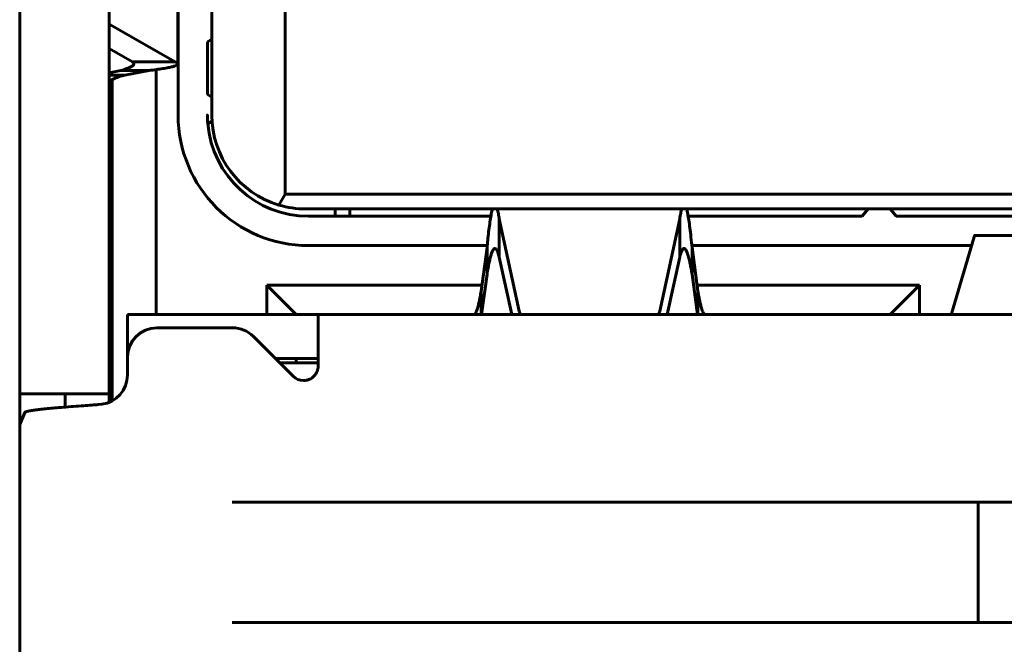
# Model space of a CAD drawing. Header units: millimetres. Extents: x -112 to 98, y -171 to 88.
# Tile 36 of 129: x -5.65 to 1.06, y 1.42 to 5.68. Entities that reach past the tile are written whole.
import ezdxf

# ---------------------------------------------------------------- set-up
doc = ezdxf.new("R2010")
doc.units = ezdxf.units.MM
doc.linetypes.add('K5LT32768', pattern=[0])

msp = doc.modelspace()

# ---------------------------------------------------------------- linework, layer by layer
at = {"color": 150, "linetype": 'K5LT32768', "lineweight": 60, "true_color": 0x0080ff}
for p, q in [((-5.6534, -4.7354), (-5.6534, 8.6846)), ((-5.6534, -4.7354), (-5.6534, 8.6846)), ((-5.0434, 8.1496), (-5.0434, 3.1296)), ((-5.0434, 8.1496), (-5.0434, 3.1296)), ((-4.5734, 5.0296), (-4.5734, 8.0896)), ((-4.5734, 5.0296), (-4.5734, 8.0896)), ((-4.5751, 6.6875), (-4.5751, 5.3785)), ((-4.5751, 6.6875), (-4.5751, 5.3785)), ((-4.3434, 6.0796), (-4.3434, 5.0296)), ((-4.3434, 6.0796), (-4.3434, 5.0296)), ((-3.8434, 4.4896), (-3.8434, 5.8496)), ((-3.8434, 4.4896), (-3.8434, 5.8496)), ((-4.5939, 5.3919), (-5.0434, 5.6492)), ((-4.5939, 5.3919), (-5.0434, 5.6492)), ((-4.3734, 5.5296), (-4.3434, 5.5483)), ((-4.3734, 5.5296), (-4.3434, 5.5483)), ((-4.3734, 5.1696), (-4.3734, 5.5296)), ((-4.3734, 5.1696), (-4.3734, 5.5296)), ((-5.0434, 5.4833), (-4.8837, 5.3919)), ((-5.0434, 5.4833), (-4.8837, 5.3919)), ((-4.8837, 5.3919), (-4.5939, 5.3919)), ((-4.8837, 5.3919), (-4.5939, 5.3919)), ((-4.9644, 5.3338), (-5.0434, 5.3185)), ((-4.9644, 5.3338), (-5.0434, 5.3185)), ((-4.7716, 5.3338), (-4.9644, 5.3338)), ((-4.7716, 5.3338), (-4.9644, 5.3338)), ((-4.9362, 5.3019), (-4.7716, 5.3338)), ((-4.9362, 5.3019), (-4.7716, 5.3338)), ((-4.7234, 3.6696), (-4.7234, 5.34)), ((-4.7234, 3.6696), (-4.7234, 5.34)), ((-5.0434, 5.3019), (-4.9362, 5.3019)), ((-5.0434, 5.3019), (-4.9362, 5.3019)), ((-5.0234, 5.2723), (-5.0234, 3.0809)), ((-5.0234, 5.2723), (-5.0234, 3.0809)), ((-4.3434, 5.1508), (-4.3734, 5.1696)), ((-4.3434, 5.1508), (-4.3734, 5.1696)), ((-4.3707, 4.9712), (-4.3421, 4.9891)), ((-4.3707, 4.9712), (-4.3421, 4.9891)), ((-3.8858, 4.4161), (-3.8434, 4.4896)), ((-3.8858, 4.4161), (-3.8434, 4.4896)), ((6.2566, 4.4896), (-3.8434, 4.4896)), ((6.2566, 4.4896), (-3.8434, 4.4896)), ((-3.7034, 4.3896), (6.1166, 4.3896)), ((-3.7034, 4.3896), (6.1166, 4.3896)), ((-3.5034, 4.3896), (-3.5034, 4.3396)), ((-3.5034, 4.3896), (-3.5034, 4.3396)), ((-3.4034, 4.3396), (-3.4034, 4.3896)), ((-3.4034, 4.3396), (-3.4034, 4.3896)), ((0.0916, 4.3396), (0.1323, 4.3896)), ((0.0916, 4.3396), (0.1323, 4.3896)), ((0.281, 4.3896), (0.3216, 4.3396)), ((0.281, 4.3896), (0.3216, 4.3396)), ((-3.6834, 4.3396), (-2.441, 4.3396)), ((-3.6834, 4.3396), (-2.441, 4.3396)), ((-2.2473, 3.6929), (-2.3833, 4.3212)), ((-2.3833, 4.3212), (-2.3833, 4.0614)), ((-2.2473, 3.6929), (-2.3833, 4.3212)), ((-2.3833, 4.3212), (-2.3833, 4.0614)), ((-1.1534, 4.3212), (-1.2894, 3.6929)), ((-1.1534, 4.3212), (-1.2894, 3.6929)), ((-1.1534, 4.0614), (-1.1534, 4.3212)), ((-1.1534, 4.0614), (-1.1534, 4.3212)), ((-1.0957, 4.3396), (0.0916, 4.3396)), ((-1.0957, 4.3396), (0.0916, 4.3396)), ((0.3216, 4.3396), (2.0916, 4.3396)), ((0.3216, 4.3396), (2.0916, 4.3396)), ((0.6987, 3.6741), (0.8541, 4.2005)), ((0.6987, 3.6741), (0.8541, 4.2005)), ((1.6057, 4.2096), (0.8576, 4.2096)), ((1.6057, 4.2096), (0.8576, 4.2096)), ((-3.6834, 4.1396), (-2.4659, 4.1396)), ((-3.6834, 4.1396), (-2.4659, 4.1396)), ((-2.4673, 4.1257), (-2.5075, 3.8289)), ((-2.4673, 4.1257), (-2.5075, 3.8289)), ((-2.4673, 3.9451), (-2.4673, 4.1257)), ((-2.4673, 3.9451), (-2.4673, 4.1257)), ((-1.0708, 4.1396), (0.8361, 4.1396)), ((-1.0708, 4.1396), (0.8361, 4.1396)), ((-1.0292, 3.8289), (-1.0694, 4.1257)), ((-1.0694, 4.1257), (-1.0694, 3.9451)), ((-1.0292, 3.8289), (-1.0694, 4.1257)), ((-1.0694, 4.1257), (-1.0694, 3.9451)), ((-2.3833, 4.0614), (-2.2985, 3.6696)), ((-2.3833, 4.0614), (-2.2985, 3.6696)), ((-1.2382, 3.6696), (-1.1534, 4.0614)), ((-1.2382, 3.6696), (-1.1534, 4.0614)), ((-2.5046, 3.6696), (-2.4673, 3.9451)), ((-2.5046, 3.6696), (-2.4673, 3.9451)), ((-1.0694, 3.9451), (-1.0321, 3.6696)), ((-1.0694, 3.9451), (-1.0321, 3.6696)), ((-5.0234, 3.8846), (-5.0434, 3.8846)), ((-5.0234, 3.8846), (-5.0434, 3.8846)), ((-3.9684, 3.6696), (-3.9684, 3.8696)), ((-3.7684, 3.6696), (-3.9684, 3.8696)), ((-3.9684, 3.8696), (-2.502, 3.8696)), ((-3.9684, 3.6696), (-3.9684, 3.8696)), ((-3.7684, 3.6696), (-3.9684, 3.8696)), ((-3.9684, 3.8696), (-2.502, 3.8696)), ((-2.5075, 3.8289), (-2.5075, 3.6696)), ((-2.5075, 3.8289), (-2.5075, 3.6696)), ((-1.0347, 3.8696), (0.4816, 3.8696)), ((-1.0347, 3.8696), (0.4816, 3.8696)), ((-1.0292, 3.6696), (-1.0292, 3.8289)), ((-1.0292, 3.6696), (-1.0292, 3.8289)), ((0.2816, 3.6696), (0.4816, 3.8696)), ((0.2816, 3.6696), (0.4816, 3.8696)), ((0.4816, 3.8696), (0.4816, 3.6696)), ((0.4816, 3.8696), (0.4816, 3.6696)), ((-4.9184, 3.3796), (-4.9184, 3.6696)), ((-4.2758, 3.6696), (-4.9184, 3.6696)), ((-4.9184, 3.3796), (-4.9184, 3.6696)), ((-4.2758, 3.6696), (-4.9184, 3.6696)), ((-4.2125, 3.6696), (-4.2758, 3.6696)), ((-4.2125, 3.6696), (-4.2758, 3.6696)), ((-3.6184, 3.6696), (-4.2125, 3.6696)), ((-3.6184, 3.6696), (-4.2125, 3.6696)), ((-3.6184, 3.6696), (6.0816, 3.6696)), ((-3.6184, 3.6696), (-3.6184, 3.3196)), ((-3.6184, 3.6696), (6.0816, 3.6696)), ((-3.6184, 3.6696), (-3.6184, 3.3196)), ((-5.0234, 3.5846), (-5.0434, 3.5846)), ((-5.0234, 3.5846), (-5.0434, 3.5846)), ((-4.7184, 3.5796), (-4.2015, 3.5796)), ((-4.7184, 3.5796), (-4.2015, 3.5796)), ((-4.0597, 3.5207), (-3.7892, 3.249)), ((-4.0597, 3.5207), (-3.7892, 3.249)), ((-4.9184, 3.2569), (-4.9184, 3.3796)), ((-4.9184, 3.2569), (-4.9184, 3.3796)), ((-3.9093, 3.3696), (-3.6184, 3.3696)), ((-3.9093, 3.3696), (-3.6184, 3.3696)), ((-3.7684, 3.3396), (-3.7684, 3.3696)), ((-3.7684, 3.3396), (-3.7684, 3.3696)), ((-3.8794, 3.3396), (-3.6184, 3.3396)), ((-3.8794, 3.3396), (-3.6184, 3.3396)), ((-5.6434, 3.1296), (-5.6534, 3.1296)), ((-5.6434, 3.1296), (-5.6534, 3.1296)), ((-5.6434, 3.1296), (-5.0434, 3.1296)), ((-5.6434, 3.1296), (-5.0434, 3.1296)), ((-5.3434, 3.1296), (-5.3434, 3.0387)), ((-5.3434, 3.1296), (-5.3434, 3.0387)), ((-5.0434, 3.0715), (-5.0434, 3.1296)), ((-5.0434, 3.0715), (-5.0434, 3.1296)), ((-5.1191, 3.0553), (-5.0944, 3.0583)), ((-5.1191, 3.0553), (-5.0944, 3.0583)), ((-5.6534, 2.9204), (-5.6184, 3.0012)), ((-5.6534, 2.9204), (-5.6184, 3.0012)), ((-4.1338, 2.3896), (-4.204, 2.3896)), ((-4.1338, 2.3896), (-4.204, 2.3896)), ((-0.2693, 2.3896), (-4.1338, 2.3896)), ((-0.2693, 2.3896), (-4.1338, 2.3896)), ((0.0816, 2.3896), (-0.2693, 2.3896)), ((0.0816, 2.3896), (-0.2693, 2.3896)), ((0.8816, 2.3896), (0.0816, 2.3896)), ((0.8816, 2.3896), (0.0816, 2.3896)), ((1.5816, 2.3896), (0.8816, 2.3896)), ((0.8816, 2.3896), (0.8816, 1.5696)), ((1.5816, 2.3896), (0.8816, 2.3896)), ((0.8816, 2.3896), (0.8816, 1.5696)), ((-4.204, 1.5696), (-4.1338, 1.5696)), ((-4.204, 1.5696), (-4.1338, 1.5696)), ((-0.2693, 1.5696), (-4.1338, 1.5696)), ((-0.2693, 1.5696), (-4.1338, 1.5696)), ((-0.2693, 1.5696), (0.0816, 1.5696)), ((-0.2693, 1.5696), (0.0816, 1.5696)), ((0.0816, 1.5696), (0.8816, 1.5696)), ((0.0816, 1.5696), (0.8816, 1.5696)), ((1.5816, 1.5696), (0.8816, 1.5696)), ((1.5816, 1.5696), (0.8816, 1.5696))]:
    msp.add_line(p, q, dxfattribs=at)
for centre, radius, start, end in [((-3.6834, 5.0296), 0.89, 180, 270), ((-3.6834, 5.0296), 0.89, 180, 270), ((-3.6834, 5.0296), 0.69, 184.85453, 270), ((-3.6834, 5.0296), 0.69, 184.85453, 270), ((-3.7034, 5.0296), 0.64, 180, 253.44029), ((-3.7034, 5.0296), 0.64, 180, 253.44029), ((-3.7034, 5.0296), 0.64, 253.44029, 270), ((-3.7034, 5.0296), 0.64, 253.44029, 270), ((-4.7184, 3.3796), 0.2, 90, 180), ((-4.7184, 3.3796), 0.2, 90, 180), ((-4.2015, 3.3796), 0.2, 44.87658, 90), ((-4.2015, 3.3796), 0.2, 44.87658, 90), ((-5.1184, 3.2569), 0.2, 276.88589, 0), ((-5.1184, 3.2569), 0.2, 276.88589, 0), ((-3.7184, 3.3196), 0.1, 224.87658, 269.88021), ((-3.7184, 3.3196), 0.1, 224.87658, 269.88021)]:
    msp.add_arc(centre, radius, start, end, dxfattribs=at)
for centre, start_param, end_param in [((-1.9491, 3.7091), 3.249398, 3.407874), ((-1.9491, 3.7091), 3.249398, 3.407874), ((-1.5877, 3.7091), 6.016904, 6.17538), ((-1.5877, 3.7091), 6.016904, 6.17538)]:
    msp.add_ellipse(centre, major_axis=(0.3, 0), ratio=0.5, start_param=start_param, end_param=end_param, dxfattribs=at)
for points, knots in [([(-4.8751, 5.3785), (-4.8751, 5.3784), (-4.8751, 5.3765), (-4.8764, 5.372), (-4.8835, 5.3643), (-4.8985, 5.3555), (-4.9199, 5.347), (-4.9426, 5.3398), (-4.9577, 5.3356), (-4.9644, 5.3338)], [0, 0, 0, 0, 0, 0.129523, 0.305834, 0.515072, 0.71693, 0.878626, 1, 1, 1, 1]), ([(-4.8751, 5.3785), (-4.8751, 5.3784), (-4.8751, 5.3765), (-4.8764, 5.372), (-4.8835, 5.3643), (-4.8985, 5.3555), (-4.9199, 5.347), (-4.9426, 5.3398), (-4.9577, 5.3356), (-4.9644, 5.3338)], [0, 0, 0, 0, 0, 0.129523, 0.305834, 0.515072, 0.71693, 0.878626, 1, 1, 1, 1]), ([(-4.8837, 5.3919), (-4.881, 5.3897), (-4.8768, 5.3855), (-4.8752, 5.381), (-4.8751, 5.3787), (-4.8751, 5.3785)], [0, 0, 0, 0, 0.476648, 0.9539, 1, 1, 1, 1]), ([(-4.8837, 5.3919), (-4.881, 5.3897), (-4.8768, 5.3855), (-4.8752, 5.381), (-4.8751, 5.3787), (-4.8751, 5.3785)], [0, 0, 0, 0, 0.476648, 0.9539, 1, 1, 1, 1]), ([(-4.7716, 5.3338), (-4.7539, 5.3359), (-4.7203, 5.3402), (-4.6762, 5.3467), (-4.6392, 5.3532), (-4.6101, 5.3597), (-4.5896, 5.3661), (-4.5777, 5.3724), (-4.5751, 5.3765), (-4.5751, 5.3785)], [0, 0, 0, 0, 0.144597, 0.289785, 0.435564, 0.58133, 0.726399, 0.865995, 1, 1, 1, 1]), ([(-4.7716, 5.3338), (-4.7539, 5.3359), (-4.7203, 5.3402), (-4.6762, 5.3467), (-4.6392, 5.3532), (-4.6101, 5.3597), (-4.5896, 5.3661), (-4.5777, 5.3724), (-4.5751, 5.3765), (-4.5751, 5.3785)], [0, 0, 0, 0, 0.144597, 0.289785, 0.435564, 0.58133, 0.726399, 0.865995, 1, 1, 1, 1]), ([(-4.5751, 5.3785), (-4.5751, 5.3791), (-4.5757, 5.3819), (-4.5806, 5.3864), (-4.5893, 5.3902), (-4.5939, 5.3919)], [0, 0, 0, 0, 0.151721, 0.6286032, 1, 1, 1, 1]), ([(-4.5751, 5.3785), (-4.5751, 5.3791), (-4.5757, 5.3819), (-4.5806, 5.3864), (-4.5893, 5.3902), (-4.5939, 5.3919)], [0, 0, 0, 0, 0.151721, 0.6286032, 1, 1, 1, 1]), ([(-5.0434, 5.2508), (-5.0434, 5.2533), (-5.0417, 5.2582), (-5.0345, 5.2657), (-5.0216, 5.2737), (-5.0019, 5.2824), (-4.9734, 5.292), (-4.9495, 5.2985), (-4.9362, 5.3019)], [0, 0, 0, 0, 0.146022, 0.292055, 0.438099, 0.614144, 0.801444, 1, 1, 1, 1]), ([(-5.0434, 5.2508), (-5.0434, 5.2533), (-5.0417, 5.2582), (-5.0345, 5.2657), (-5.0216, 5.2737), (-5.0019, 5.2824), (-4.9734, 5.292), (-4.9495, 5.2985), (-4.9362, 5.3019)], [0, 0, 0, 0, 0.146022, 0.292055, 0.438099, 0.614144, 0.801444, 1, 1, 1, 1]), ([(-4.3707, 4.9712), (-4.3713, 4.9714), (-4.3713, 4.9715), (-4.3714, 4.9719), (-4.3714, 4.9721), (-4.3714, 4.9724), (-4.3714, 4.9726), (-4.3714, 4.9729), (-4.3714, 4.9731), (-4.3715, 4.9735), (-4.3715, 4.9736), (-4.3715, 4.974), (-4.3715, 4.9743), (-4.3715, 4.9749), (-4.3716, 4.9753), (-4.3716, 4.9759), (-4.3716, 4.9761), (-4.3716, 4.9765), (-4.3717, 4.9767), (-4.3717, 4.9773), (-4.3717, 4.9777), (-4.3718, 4.9784), (-4.3718, 4.9787), (-4.3718, 4.9792), (-4.3718, 4.9795), (-4.3719, 4.98), (-4.3719, 4.9802), (-4.3719, 4.9806), (-4.3719, 4.9808), (-4.3719, 4.9811), (-4.3719, 4.9813), (-4.372, 4.9817), (-4.372, 4.9819), (-4.372, 4.9823), (-4.372, 4.9825), (-4.372, 4.9829), (-4.372, 4.983), (-4.372, 4.9835), (-4.3721, 4.9837), (-4.3721, 4.9843), (-4.3721, 4.9848), (-4.3722, 4.9861), (-4.3722, 4.987), (-4.3723, 4.9882), (-4.3723, 4.9884), (-4.3723, 4.9889), (-4.3723, 4.9892), (-4.3723, 4.9896), (-4.3723, 4.9898), (-4.3724, 4.9903), (-4.3724, 4.9905), (-4.3724, 4.9909), (-4.3724, 4.9912), (-4.3724, 4.9918), (-4.3724, 4.9923), (-4.3725, 4.9932), (-4.3725, 4.9937), (-4.3725, 4.9947), (-4.3725, 4.9952), (-4.3726, 4.9963), (-4.3726, 4.9968), (-4.3726, 4.9979), (-4.3726, 4.9985), (-4.3726, 4.9994), (-4.3727, 4.9997), (-4.3727, 5.0003), (-4.3727, 5.0007), (-4.3727, 5.0013), (-4.3727, 5.0016), (-4.3727, 5.0023), (-4.3727, 5.0026), (-4.3727, 5.0032), (-4.3727, 5.0036), (-4.3728, 5.0042), (-4.3728, 5.0046), (-4.3728, 5.0053), (-4.3728, 5.0056), (-4.3728, 5.0063), (-4.3728, 5.0066), (-4.3728, 5.0074), (-4.3728, 5.0079), (-4.3729, 5.0087), (-4.3729, 5.009), (-4.3729, 5.0096), (-4.3729, 5.01), (-4.3729, 5.0106), (-4.3729, 5.0109), (-4.3729, 5.0116), (-4.3729, 5.0119), (-4.3729, 5.0126), (-4.3729, 5.0129), (-4.373, 5.0135), (-4.373, 5.0139), (-4.373, 5.0146), (-4.373, 5.0151), (-4.373, 5.0162), (-4.373, 5.0168), (-4.3731, 5.0186), (-4.3731, 5.0197), (-4.3731, 5.021), (-4.3731, 5.0213), (-4.3731, 5.0218), (-4.3731, 5.0221), (-4.3731, 5.0226), (-4.3731, 5.0229), (-4.3731, 5.0235), (-4.3732, 5.0238), (-4.3732, 5.0247), (-4.3732, 5.0252), (-4.3732, 5.0261), (-4.3732, 5.0265), (-4.3732, 5.0272), (-4.3732, 5.0274), (-4.3732, 5.0279), (-4.3732, 5.0281), (-4.3733, 5.0284), (-4.3733, 5.0286), (-4.3733, 5.0288), (-4.3733, 5.0289), (-4.3733, 5.0291), (-4.3733, 5.0292), (-4.3733, 5.0294), (-4.3733, 5.0294), (-4.3733, 5.0296), (-4.3733, 5.0296), (-4.3733, 5.0297), (-4.3733, 5.0298), (-4.3733, 5.0299), (-4.3733, 5.0299), (-4.3733, 5.03), (-4.3733, 5.03), (-4.3733, 5.0301), (-4.3733, 5.0301), (-4.3733, 5.0301), (-4.3733, 5.0301), (-4.3733, 5.0301), (-4.3733, 5.0301), (-4.3733, 5.0301), (-4.3733, 5.0301), (-4.3733, 5.0301), (-4.3733, 5.0301), (-4.3733, 5.0301), (-4.3733, 5.0301), (-4.3733, 5.03), (-4.3733, 5.03), (-4.3734, 5.03), (-4.3734, 5.03), (-4.3734, 5.0299), (-4.3734, 5.0299), (-4.3734, 5.0298), (-4.3734, 5.0298), (-4.3734, 5.0298), (-4.3734, 5.0297), (-4.3734, 5.0297), (-4.3734, 5.0296), (-4.3734, 5.0296), (-4.3734, 5.0296), (-4.3734, 5.0296)], [0, 0, 0, 0, 0.01, 0.01, 0.02, 0.02, 0.03, 0.03, 0.04, 0.04, 0.05, 0.05, 0.062528, 0.062528, 0.086508, 0.086508, 0.096508, 0.096508, 0.107629, 0.107629, 0.129872, 0.129872, 0.145122, 0.145122, 0.160373, 0.160373, 0.170373, 0.170373, 0.180576, 0.180576, 0.190576, 0.190576, 0.200576, 0.200576, 0.210576, 0.210576, 0.220576, 0.220576, 0.231804, 0.231804, 0.25426, 0.25426, 0.299171, 0.299171, 0.310419, 0.310419, 0.321666, 0.321666, 0.331666, 0.331666, 0.341884, 0.341884, 0.351884, 0.351884, 0.37051, 0.37051, 0.387743, 0.387743, 0.407685, 0.407685, 0.426189, 0.426189, 0.444943, 0.444943, 0.454943, 0.454943, 0.465489, 0.465489, 0.475489, 0.475489, 0.485489, 0.485489, 0.495489, 0.495489, 0.506263, 0.506263, 0.516263, 0.516263, 0.526842, 0.526842, 0.541184, 0.541184, 0.551184, 0.551184, 0.561184, 0.561184, 0.571184, 0.571184, 0.581184, 0.581184, 0.591184, 0.591184, 0.601184, 0.601184, 0.615294, 0.615294, 0.63596, 0.63596, 0.675097, 0.675097, 0.685097, 0.685097, 0.695097, 0.695097, 0.70581, 0.70581, 0.720614, 0.720614, 0.743609, 0.743609, 0.765277, 0.765277, 0.78211, 0.78211, 0.795508, 0.795508, 0.806485, 0.806485, 0.816485, 0.816485, 0.826485, 0.826485, 0.836485, 0.836485, 0.846485, 0.846485, 0.856485, 0.856485, 0.866485, 0.866485, 0.876485, 0.876485, 0.886485, 0.886485, 0.896485, 0.896485, 0.906485, 0.906485, 0.916485, 0.916485, 0.926485, 0.926485, 0.936485, 0.936485, 0.946485, 0.946485, 0.956485, 0.956485, 0.966485, 0.966485, 0.976485, 0.976485, 0.986485, 0.986485, 0.996485, 0.996485, 1, 1, 1, 1]), ([(-4.3707, 4.9712), (-4.3713, 4.9714), (-4.3713, 4.9715), (-4.3714, 4.9719), (-4.3714, 4.9721), (-4.3714, 4.9724), (-4.3714, 4.9726), (-4.3714, 4.9729), (-4.3714, 4.9731), (-4.3715, 4.9735), (-4.3715, 4.9736), (-4.3715, 4.974), (-4.3715, 4.9743), (-4.3715, 4.9749), (-4.3716, 4.9753), (-4.3716, 4.9759), (-4.3716, 4.9761), (-4.3716, 4.9765), (-4.3717, 4.9767), (-4.3717, 4.9773), (-4.3717, 4.9777), (-4.3718, 4.9784), (-4.3718, 4.9787), (-4.3718, 4.9792), (-4.3718, 4.9795), (-4.3719, 4.98), (-4.3719, 4.9802), (-4.3719, 4.9806), (-4.3719, 4.9808), (-4.3719, 4.9811), (-4.3719, 4.9813), (-4.372, 4.9817), (-4.372, 4.9819), (-4.372, 4.9823), (-4.372, 4.9825), (-4.372, 4.9829), (-4.372, 4.983), (-4.372, 4.9835), (-4.3721, 4.9837), (-4.3721, 4.9843), (-4.3721, 4.9848), (-4.3722, 4.9861), (-4.3722, 4.987), (-4.3723, 4.9882), (-4.3723, 4.9884), (-4.3723, 4.9889), (-4.3723, 4.9892), (-4.3723, 4.9896), (-4.3723, 4.9898), (-4.3724, 4.9903), (-4.3724, 4.9905), (-4.3724, 4.9909), (-4.3724, 4.9912), (-4.3724, 4.9918), (-4.3724, 4.9923), (-4.3725, 4.9932), (-4.3725, 4.9937), (-4.3725, 4.9947), (-4.3725, 4.9952), (-4.3726, 4.9963), (-4.3726, 4.9968), (-4.3726, 4.9979), (-4.3726, 4.9985), (-4.3726, 4.9994), (-4.3727, 4.9997), (-4.3727, 5.0003), (-4.3727, 5.0007), (-4.3727, 5.0013), (-4.3727, 5.0016), (-4.3727, 5.0023), (-4.3727, 5.0026), (-4.3727, 5.0032), (-4.3727, 5.0036), (-4.3728, 5.0042), (-4.3728, 5.0046), (-4.3728, 5.0053), (-4.3728, 5.0056), (-4.3728, 5.0063), (-4.3728, 5.0066), (-4.3728, 5.0074), (-4.3728, 5.0079), (-4.3729, 5.0087), (-4.3729, 5.009), (-4.3729, 5.0096), (-4.3729, 5.01), (-4.3729, 5.0106), (-4.3729, 5.0109), (-4.3729, 5.0116), (-4.3729, 5.0119), (-4.3729, 5.0126), (-4.3729, 5.0129), (-4.373, 5.0135), (-4.373, 5.0139), (-4.373, 5.0146), (-4.373, 5.0151), (-4.373, 5.0162), (-4.373, 5.0168), (-4.3731, 5.0186), (-4.3731, 5.0197), (-4.3731, 5.021), (-4.3731, 5.0213), (-4.3731, 5.0218), (-4.3731, 5.0221), (-4.3731, 5.0226), (-4.3731, 5.0229), (-4.3731, 5.0235), (-4.3732, 5.0238), (-4.3732, 5.0247), (-4.3732, 5.0252), (-4.3732, 5.0261), (-4.3732, 5.0265), (-4.3732, 5.0272), (-4.3732, 5.0274), (-4.3732, 5.0279), (-4.3732, 5.0281), (-4.3733, 5.0284), (-4.3733, 5.0286), (-4.3733, 5.0288), (-4.3733, 5.0289), (-4.3733, 5.0291), (-4.3733, 5.0292), (-4.3733, 5.0294), (-4.3733, 5.0294), (-4.3733, 5.0296), (-4.3733, 5.0296), (-4.3733, 5.0297), (-4.3733, 5.0298), (-4.3733, 5.0299), (-4.3733, 5.0299), (-4.3733, 5.03), (-4.3733, 5.03), (-4.3733, 5.0301), (-4.3733, 5.0301), (-4.3733, 5.0301), (-4.3733, 5.0301), (-4.3733, 5.0301), (-4.3733, 5.0301), (-4.3733, 5.0301), (-4.3733, 5.0301), (-4.3733, 5.0301), (-4.3733, 5.0301), (-4.3733, 5.0301), (-4.3733, 5.0301), (-4.3733, 5.03), (-4.3733, 5.03), (-4.3734, 5.03), (-4.3734, 5.03), (-4.3734, 5.0299), (-4.3734, 5.0299), (-4.3734, 5.0298), (-4.3734, 5.0298), (-4.3734, 5.0298), (-4.3734, 5.0297), (-4.3734, 5.0297), (-4.3734, 5.0296), (-4.3734, 5.0296), (-4.3734, 5.0296), (-4.3734, 5.0296)], [0, 0, 0, 0, 0.01, 0.01, 0.02, 0.02, 0.03, 0.03, 0.04, 0.04, 0.05, 0.05, 0.062528, 0.062528, 0.086508, 0.086508, 0.096508, 0.096508, 0.107629, 0.107629, 0.129872, 0.129872, 0.145122, 0.145122, 0.160373, 0.160373, 0.170373, 0.170373, 0.180576, 0.180576, 0.190576, 0.190576, 0.200576, 0.200576, 0.210576, 0.210576, 0.220576, 0.220576, 0.231804, 0.231804, 0.25426, 0.25426, 0.299171, 0.299171, 0.310419, 0.310419, 0.321666, 0.321666, 0.331666, 0.331666, 0.341884, 0.341884, 0.351884, 0.351884, 0.37051, 0.37051, 0.387743, 0.387743, 0.407685, 0.407685, 0.426189, 0.426189, 0.444943, 0.444943, 0.454943, 0.454943, 0.465489, 0.465489, 0.475489, 0.475489, 0.485489, 0.485489, 0.495489, 0.495489, 0.506263, 0.506263, 0.516263, 0.516263, 0.526842, 0.526842, 0.541184, 0.541184, 0.551184, 0.551184, 0.561184, 0.561184, 0.571184, 0.571184, 0.581184, 0.581184, 0.591184, 0.591184, 0.601184, 0.601184, 0.615294, 0.615294, 0.63596, 0.63596, 0.675097, 0.675097, 0.685097, 0.685097, 0.695097, 0.695097, 0.70581, 0.70581, 0.720614, 0.720614, 0.743609, 0.743609, 0.765277, 0.765277, 0.78211, 0.78211, 0.795508, 0.795508, 0.806485, 0.806485, 0.816485, 0.816485, 0.826485, 0.826485, 0.836485, 0.836485, 0.846485, 0.846485, 0.856485, 0.856485, 0.866485, 0.866485, 0.876485, 0.876485, 0.886485, 0.886485, 0.896485, 0.896485, 0.906485, 0.906485, 0.916485, 0.916485, 0.926485, 0.926485, 0.936485, 0.936485, 0.946485, 0.946485, 0.956485, 0.956485, 0.966485, 0.966485, 0.976485, 0.976485, 0.986485, 0.986485, 0.996485, 0.996485, 1, 1, 1, 1]), ([(-2.4304, 4.3896), (-2.4317, 4.3849), (-2.4354, 4.3698), (-2.4416, 4.3376), (-2.4489, 4.2895), (-2.4557, 4.2354), (-2.4618, 4.1806), (-2.4655, 4.1435), (-2.4673, 4.1257)], [0, 0, 0, 0, 0.103565, 0.30393, 0.504334, 0.693052, 0.858136, 1, 1, 1, 1]), ([(-2.4304, 4.3896), (-2.4317, 4.3849), (-2.4354, 4.3698), (-2.4416, 4.3376), (-2.4489, 4.2895), (-2.4557, 4.2354), (-2.4618, 4.1806), (-2.4655, 4.1435), (-2.4673, 4.1257)], [0, 0, 0, 0, 0.103565, 0.30393, 0.504334, 0.693052, 0.858136, 1, 1, 1, 1]), ([(-2.3833, 4.3212), (-2.3853, 4.3338), (-2.3897, 4.3592), (-2.3942, 4.3796), (-2.3967, 4.389), (-2.3969, 4.3896)], [0, 0, 0, 0, 0.4362448, 0.9640232, 1, 1, 1, 1]), ([(-2.3833, 4.3212), (-2.3853, 4.3338), (-2.3897, 4.3592), (-2.3942, 4.3796), (-2.3967, 4.389), (-2.3969, 4.3896)], [0, 0, 0, 0, 0.4362448, 0.9640232, 1, 1, 1, 1]), ([(-1.1398, 4.3896), (-1.141, 4.3854), (-1.1432, 4.3764), (-1.1466, 4.3604), (-1.15, 4.3422), (-1.1523, 4.3284), (-1.1534, 4.3212)], [0, 0, 0, 0, 0.249572, 0.5, 0.750427, 1, 1, 1, 1]), ([(-1.1398, 4.3896), (-1.141, 4.3854), (-1.1432, 4.3764), (-1.1466, 4.3604), (-1.15, 4.3422), (-1.1523, 4.3284), (-1.1534, 4.3212)], [0, 0, 0, 0, 0.249572, 0.5, 0.750427, 1, 1, 1, 1]), ([(-1.0694, 4.1257), (-1.0719, 4.1505), (-1.0768, 4.198), (-1.0841, 4.261), (-1.0915, 4.3148), (-1.098, 4.3536), (-1.103, 4.3768), (-1.1054, 4.3865), (-1.1063, 4.3896)], [0, 0, 0, 0, 0.198454, 0.397917, 0.598012, 0.797347, 0.931219, 1, 1, 1, 1]), ([(-1.0694, 4.1257), (-1.0719, 4.1505), (-1.0768, 4.198), (-1.0841, 4.261), (-1.0915, 4.3148), (-1.098, 4.3536), (-1.103, 4.3768), (-1.1054, 4.3865), (-1.1063, 4.3896)], [0, 0, 0, 0, 0.198454, 0.397917, 0.598012, 0.797347, 0.931219, 1, 1, 1, 1]), ([(0.8541, 4.2005), (0.8549, 4.2048), (0.8561, 4.2087), (0.8573, 4.2096), (0.8576, 4.2096)], [0, 0, 0, 0, 0.719584, 1, 1, 1, 1]), ([(0.8541, 4.2005), (0.8549, 4.2048), (0.8561, 4.2087), (0.8573, 4.2096), (0.8576, 4.2096)], [0, 0, 0, 0, 0.719584, 1, 1, 1, 1]), ([(-2.4673, 3.9451), (-2.4648, 3.96), (-2.4599, 3.9882), (-2.4526, 4.0258), (-2.4452, 4.0578), (-2.4378, 4.0838), (-2.4304, 4.1032), (-2.423, 4.1158), (-2.4175, 4.1199), (-2.4143, 4.1203), (-2.4137, 4.1203)], [0, 0, 0, 0, 0.136875, 0.274203, 0.411984, 0.549763, 0.68754, 0.825312, 0.963081, 1, 1, 1, 1]), ([(-2.4673, 3.9451), (-2.4648, 3.96), (-2.4599, 3.9882), (-2.4526, 4.0258), (-2.4452, 4.0578), (-2.4378, 4.0838), (-2.4304, 4.1032), (-2.423, 4.1158), (-2.4175, 4.1199), (-2.4143, 4.1203), (-2.4137, 4.1203)], [0, 0, 0, 0, 0.136875, 0.274203, 0.411984, 0.549763, 0.68754, 0.825312, 0.963081, 1, 1, 1, 1]), ([(-2.4137, 4.1203), (-2.4136, 4.1203), (-2.4119, 4.1203), (-2.4076, 4.1188), (-2.4006, 4.1105), (-2.3923, 4.0924), (-2.3864, 4.0732), (-2.3833, 4.0614)], [0, 0, 0, 0, 0, 0.177311, 0.418987, 0.692933, 1, 1, 1, 1]), ([(-2.4137, 4.1203), (-2.4136, 4.1203), (-2.4119, 4.1203), (-2.4076, 4.1188), (-2.4006, 4.1105), (-2.3923, 4.0924), (-2.3864, 4.0732), (-2.3833, 4.0614)], [0, 0, 0, 0, 0, 0.177311, 0.418987, 0.692933, 1, 1, 1, 1]), ([(-1.1534, 4.0614), (-1.151, 4.0707), (-1.1461, 4.0872), (-1.1387, 4.1056), (-1.1313, 4.117), (-1.1261, 4.1202), (-1.1234, 4.1203), (-1.1231, 4.1203), (-1.1231, 4.1203)], [0, 0, 0, 0, 0.242072, 0.484659, 0.72774, 0.97069, 1, 1, 1, 1, 1]), ([(-1.1534, 4.0614), (-1.151, 4.0707), (-1.1461, 4.0872), (-1.1387, 4.1056), (-1.1313, 4.117), (-1.1261, 4.1202), (-1.1234, 4.1203), (-1.1231, 4.1203), (-1.1231, 4.1203)], [0, 0, 0, 0, 0.242072, 0.484659, 0.72774, 0.97069, 1, 1, 1, 1, 1]), ([(-1.1231, 4.1203), (-1.1207, 4.1203), (-1.1151, 4.1177), (-1.1064, 4.1041), (-1.0973, 4.079), (-1.0892, 4.0484), (-1.0821, 4.0158), (-1.0757, 3.9823), (-1.0715, 3.9578), (-1.0694, 3.9451)], [0, 0, 0, 0, 0.13452, 0.313019, 0.487081, 0.642904, 0.764315, 0.883347, 1, 1, 1, 1]), ([(-1.1231, 4.1203), (-1.1207, 4.1203), (-1.1151, 4.1177), (-1.1064, 4.1041), (-1.0973, 4.079), (-1.0892, 4.0484), (-1.0821, 4.0158), (-1.0757, 3.9823), (-1.0715, 3.9578), (-1.0694, 3.9451)], [0, 0, 0, 0, 0.13452, 0.313019, 0.487081, 0.642904, 0.764315, 0.883347, 1, 1, 1, 1]), ([(-2.5075, 3.8289), (-2.5098, 3.8154), (-2.5143, 3.7897), (-2.5211, 3.7556), (-2.5279, 3.7265), (-2.5347, 3.7029), (-2.5415, 3.6853), (-2.5478, 3.6747), (-2.553, 3.6703), (-2.5559, 3.6696), (-2.5571, 3.6696)], [0, 0, 0, 0, 0.136696, 0.273829, 0.411398, 0.54894, 0.686375, 0.823538, 0.928053, 1, 1, 1, 1]), ([(-2.5075, 3.8289), (-2.5098, 3.8154), (-2.5143, 3.7897), (-2.5211, 3.7556), (-2.5279, 3.7265), (-2.5347, 3.7029), (-2.5415, 3.6853), (-2.5478, 3.6747), (-2.553, 3.6703), (-2.5559, 3.6696), (-2.5571, 3.6696)], [0, 0, 0, 0, 0.136696, 0.273829, 0.411398, 0.54894, 0.686375, 0.823538, 0.928053, 1, 1, 1, 1]), ([(-0.9796, 3.6696), (-0.9819, 3.6696), (-0.9864, 3.6717), (-0.9932, 3.6813), (-1, 3.6972), (-1.0068, 3.7191), (-1.0137, 3.7466), (-1.0199, 3.7767), (-1.0251, 3.8048), (-1.028, 3.8218), (-1.0292, 3.8289)], [0, 0, 0, 0, 0.136696, 0.273829, 0.411398, 0.54894, 0.686375, 0.823538, 0.928053, 1, 1, 1, 1]), ([(-0.9796, 3.6696), (-0.9819, 3.6696), (-0.9864, 3.6717), (-0.9932, 3.6813), (-1, 3.6972), (-1.0068, 3.7191), (-1.0137, 3.7466), (-1.0199, 3.7767), (-1.0251, 3.8048), (-1.028, 3.8218), (-1.0292, 3.8289)], [0, 0, 0, 0, 0.136696, 0.273829, 0.411398, 0.54894, 0.686375, 0.823538, 0.928053, 1, 1, 1, 1]), ([(0.6949, 3.6696), (0.6953, 3.6696), (0.696, 3.6698), (0.6969, 3.6706), (0.6978, 3.672), (0.6984, 3.6734), (0.6987, 3.6741)], [0, 0, 0, 0, 0.249753, 0.5, 0.75023, 1, 1, 1, 1]), ([(0.6949, 3.6696), (0.6953, 3.6696), (0.696, 3.6698), (0.6969, 3.6706), (0.6978, 3.672), (0.6984, 3.6734), (0.6987, 3.6741)], [0, 0, 0, 0, 0.249753, 0.5, 0.75023, 1, 1, 1, 1]), ([(-3.7186, 3.2196), (-3.7141, 3.2197), (-3.7054, 3.2203), (-3.6933, 3.2226), (-3.6811, 3.2264), (-3.6685, 3.2324), (-3.6554, 3.2413), (-3.6433, 3.2528), (-3.6329, 3.2666), (-3.625, 3.2823), (-3.6197, 3.2999), (-3.6184, 3.3128), (-3.6184, 3.3196)], [0, 0, 0, 0, 0.07199, 0.143591, 0.214778, 0.303604, 0.404186, 0.518655, 0.627844, 0.745739, 0.869436, 1, 1, 1, 1]), ([(-3.7186, 3.2196), (-3.7141, 3.2197), (-3.7054, 3.2203), (-3.6933, 3.2226), (-3.6811, 3.2264), (-3.6685, 3.2324), (-3.6554, 3.2413), (-3.6433, 3.2528), (-3.6329, 3.2666), (-3.625, 3.2823), (-3.6197, 3.2999), (-3.6184, 3.3128), (-3.6184, 3.3196)], [0, 0, 0, 0, 0.07199, 0.143591, 0.214778, 0.303604, 0.404186, 0.518655, 0.627844, 0.745739, 0.869436, 1, 1, 1, 1]), ([(-5.6184, 3.0012), (-5.6173, 3.0027), (-5.6124, 3.0057), (-5.5973, 3.0102), (-5.5745, 3.0147), (-5.5443, 3.0192), (-5.5073, 3.0237), (-5.4641, 3.0283), (-5.4138, 3.0329), (-5.3545, 3.0379), (-5.2882, 3.0431), (-5.2226, 3.0479), (-5.1666, 3.052), (-5.1334, 3.0543), (-5.1191, 3.0553)], [0, 0, 0, 0, 0.083016, 0.166224, 0.249623, 0.333116, 0.416608, 0.500098, 0.583374, 0.675336, 0.77646, 0.868808, 0.943482, 1, 1, 1, 1]), ([(-5.6184, 3.0012), (-5.6173, 3.0027), (-5.6124, 3.0057), (-5.5973, 3.0102), (-5.5745, 3.0147), (-5.5443, 3.0192), (-5.5073, 3.0237), (-5.4641, 3.0283), (-5.4138, 3.0329), (-5.3545, 3.0379), (-5.2882, 3.0431), (-5.2226, 3.0479), (-5.1666, 3.052), (-5.1334, 3.0543), (-5.1191, 3.0553)], [0, 0, 0, 0, 0.083016, 0.166224, 0.249623, 0.333116, 0.416608, 0.500098, 0.583374, 0.675336, 0.77646, 0.868808, 0.943482, 1, 1, 1, 1])]:
    msp.add_open_spline(points, degree=3, knots=knots, dxfattribs=at)

doc.saveas('drawing.dxf')
